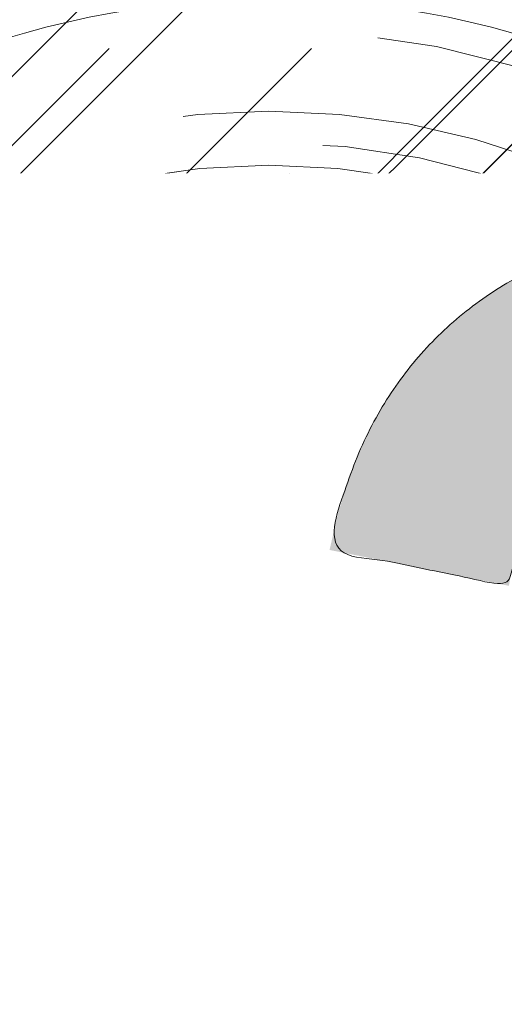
# Model space of a CAD drawing. Header units: inches. Extents: x -467 to -292, y -214 to 28.
# Tile 74 of 81: x -331.67 to -330.739, y 20.943 to 22.835. Entities that reach past the tile are written whole.
import ezdxf

# ---------------------------------------------------------------- set-up
doc = ezdxf.new("R2010")
doc.units = ezdxf.units.IN
doc.header["$LTSCALE"] = 32
doc.header["$MEASUREMENT"] = 0
doc.header["$PDMODE"] = 1
doc.header["$PDSIZE"] = -2
doc.linetypes.add('Dash Style-1', pattern=[0.083328, 0.041656, -0.041672])
for name, color, linetype, lineweight in [('Black', 7, 'Continuous', 18), ('DashLine', 7, 'Dash Style-1', 13), ('DashLineFill', 7, 'Dash Style-1', 13), ('Drawing', 7, 'Continuous', 18), ('Metal-Black', 7, 'Continuous', 18), ('Metal-DeskStructure', 7, 'Continuous', 13), ('None', 7, 'Continuous', 18), ('SolidLine', 7, 'Continuous', 15), ('Wood_1-H', 7, 'Continuous', 13)]:
    doc.layers.add(name, color=color, linetype=linetype, lineweight=lineweight)
doc.layers.add('Electrical', color=1, linetype='Dash Style-1', lineweight=15, true_color=0xff0000)
doc.layers.add('Metal-Leg', color=7, linetype='Continuous', lineweight=18, true_color=0x4c4c4c)
pattern_1 = [(45, (0, 0), (-1.61301565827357, 1.935715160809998), []), (45, (-1.0608, 1.0608), (-0.4723460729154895, 0.4167612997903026), [])]

# ---------------------------------------------------------------- blocks, each defined once
blk = doc.blocks.new('Group-25')
at = {"layer": 'Electrical', "linetype": 'Continuous', "lineweight": 5, "true_color": 0xdd0000}
h = blk.add_hatch(dxfattribs=at)
h.set_pattern_fill('ElectricalHatch', color=12, style=0, pattern_type=2)
h.set_pattern_definition([(45, (0, 0), (-0.3333333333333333, -0.7222222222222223), [])])
h.paths.add_polyline_path([(12.75787401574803, -15.69685039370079), (119.1751968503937, -15.69685039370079), (119.1751968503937, -16.16535433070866), (12.75787401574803, -16.16535433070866)])
at = {"layer": 'Electrical', "flags": 128}
blk.add_lwpolyline([(12.75787401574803, -15.69685039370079), (119.1751968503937, -15.69685039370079), (119.1751968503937, -16.16535433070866), (12.75787401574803, -16.16535433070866)], close=True, dxfattribs=at)
blk = doc.blocks.new('Group-26')
at = {"layer": 'None'}
blk.add_blockref('Group-25', (0, 0), dxfattribs=at)
blk = doc.blocks.new('SL Overhead (2D)')
at = {"layer": 'None'}
blk.add_blockref('Group-26', (0, 0), dxfattribs=at)
at = {"layer": 'Drawing', "color": 0, "flags": 1}
for tag in ['Tag', 'Catalog', 'Option1', 'Option2', 'Option3', 'Option4', 'Option5', 'Option6', 'Option7', 'Option8', 'Option9', 'Option10', 'Option11', 'Option12', 'Custom', 'FinishGroup', 'Discount', 'Item2', 'Item3', 'Item6', 'Item9', 'Item10', 'Item12', 'Item13', 'Item16', 'Item19', 'Item20', 'Item21', 'Item22', 'Item23', 'Item24', 'Item25', 'Item8', 'Item18', 'Item1', 'Item4', 'Item5', 'Item7', 'Item11', 'Item14', 'Item15', 'Item17']:
    blk.add_attdef(tag, (-82.6695550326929, -130.5264635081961), '', height=0.007086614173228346, dxfattribs=at)
blk = doc.blocks.new('1BRPFY-Leg_Plate (2D)')
at = {"layer": 'DashLineFill', "linetype": 'Continuous', "lineweight": 13}
h = blk.add_hatch(dxfattribs=at)
h.set_pattern_fill('Steel', color=253, style=0, pattern_type=2)
h.set_pattern_definition(pattern_1)
edge = h.paths.add_edge_path()
edge.add_arc((-1.704724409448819, -1.704724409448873), 0.125984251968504, 179.9999999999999, 269.9999999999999)
edge.add_line((-1.704724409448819, -1.830708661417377), (1.704724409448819, -1.830708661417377))
edge.add_arc((1.704724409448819, -1.704724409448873), 0.125984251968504, 270.0000000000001, 360.0000000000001)
edge.add_line((1.830708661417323, -1.704724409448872), (1.830708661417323, 1.704724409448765))
edge.add_arc((1.704724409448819, 1.704724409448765), 0.1259842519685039, 0, 90)
edge.add_line((1.704724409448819, 1.830708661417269), (-1.704724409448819, 1.830708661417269))
edge.add_arc((-1.704724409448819, 1.704724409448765), 0.1259842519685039, 90, 180)
edge.add_line((-1.830708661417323, 1.704724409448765), (-1.830708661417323, -1.704724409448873))
at = {"layer": 'SolidLine', "linetype": 'Continuous', "lineweight": 5}
blk.add_point((0, -5.371031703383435e-14), dxfattribs=at)
blk = doc.blocks.new('1BRPX5-Util_Bkt_Sm-F (2D)')
at = {"layer": 'DashLineFill', "linetype": 'Continuous', "lineweight": 13}
h = blk.add_hatch(dxfattribs=at)
h.set_pattern_fill('Steel', color=253, style=0, pattern_type=2)
h.set_pattern_definition(pattern_1)
edge = h.paths.add_edge_path()
edge.add_line((-4.468503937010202, 4.413385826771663), (-3.12992125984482, 4.413385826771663))
edge.add_line((-3.12992125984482, 4.413385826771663), (-3.12992125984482, -1.854330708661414))
edge.add_line((-3.12992125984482, -1.854330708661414), (-4.468503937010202, -1.854330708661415))
edge.add_line((-4.468503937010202, -1.854330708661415), (-4.468503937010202, -1.988188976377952))
edge.add_line((-4.468503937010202, -1.988188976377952), (-2.421259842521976, -1.988188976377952))
edge.add_line((-2.421259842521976, -1.988188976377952), (-2.421259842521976, -2.366141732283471))
edge.add_arc((-2.303149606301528, -2.366141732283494), 0.1181102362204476, 179.9999999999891, 270.000000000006)
edge.add_line((-2.303149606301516, -2.484251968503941), (2.303149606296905, -2.484251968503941))
edge.add_arc((2.303149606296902, -2.366141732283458), 0.1181102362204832, 270.0000000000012, 359.9999999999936)
edge.add_line((2.421259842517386, -2.366141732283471), (2.421259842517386, -1.988188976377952))
edge.add_line((2.421259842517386, -1.988188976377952), (4.468503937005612, -1.988188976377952))
edge.add_line((4.468503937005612, -1.988188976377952), (4.468503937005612, -1.854330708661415))
edge.add_line((4.468503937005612, -1.854330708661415), (3.12992125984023, -1.854330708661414))
edge.add_line((3.12992125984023, -1.854330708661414), (3.12992125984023, 4.413385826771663))
edge.add_line((3.12992125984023, 4.413385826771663), (4.468503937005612, 4.413385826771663))
edge.add_line((4.468503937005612, 4.413385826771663), (4.468503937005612, 4.547244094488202))
edge.add_line((4.468503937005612, 4.547244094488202), (2.421259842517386, 4.547244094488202))
edge.add_line((2.421259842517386, 4.547244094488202), (2.421259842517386, 4.925196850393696))
edge.add_arc((2.303149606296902, 4.925196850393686), 0.1181102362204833, 5.365542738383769e-12, 89.99999999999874)
edge.add_line((2.303149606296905, 5.043307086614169), (-2.303149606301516, 5.043307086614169))
edge.add_arc((-2.303149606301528, 4.92519685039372), 0.1181102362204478, 89.99999999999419, 180.0000000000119)
edge.add_line((-2.421259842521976, 4.925196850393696), (-2.421259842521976, 4.547244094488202))
edge.add_line((-2.421259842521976, 4.547244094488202), (-4.468503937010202, 4.547244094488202))
edge.add_line((-4.468503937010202, 4.547244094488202), (-4.468503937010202, 4.413385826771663))
at = {"layer": 'SolidLine', "flags": 128}
for points in [[(-0.495233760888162, 1.10401947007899), (-0.4571237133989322, 1.081177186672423), (-0.4214361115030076, 1.054709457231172), (-0.3885146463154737, 1.024871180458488), (-0.35867636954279, 0.991949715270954), (-0.3322086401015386, 0.9562621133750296), (-0.3093663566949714, 0.9181520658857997), (-0.2903695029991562, 0.877986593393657), (-0.27540102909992, 0.8361525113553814), (-0.2646050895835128, 0.7930527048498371), (-0.2580856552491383, 0.7491022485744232), (-0.255905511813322, 0.7047244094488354), (-0.2580856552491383, 0.6603465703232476), (-0.2646050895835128, 0.6163961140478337), (-0.27540102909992, 0.5732963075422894), (-0.2903695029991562, 0.5314622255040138), (-0.3093663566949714, 0.4912967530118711), (-0.3322086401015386, 0.4531867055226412), (-0.35867636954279, 0.4174991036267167), (-0.3885146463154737, 0.3845776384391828), (-0.4214361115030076, 0.3547393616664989), (-0.4571237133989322, 0.3282716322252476), (-0.495233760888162, 0.3054293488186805)], [(0.4571237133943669, 0.3282716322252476), (0.4214361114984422, 0.3547393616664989), (0.3885146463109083, 0.3845776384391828), (0.3586763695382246, 0.4174991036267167), (0.3322086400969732, 0.4531867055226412), (0.3093663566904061, 0.4912967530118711), (0.2903695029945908, 0.5314622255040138), (0.2754010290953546, 0.5732963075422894), (0.2646050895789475, 0.6163961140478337), (0.2580856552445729, 0.6603465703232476), (0.2559055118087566, 0.7047244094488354), (0.2580856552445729, 0.7491022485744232), (0.2646050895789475, 0.7930527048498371), (0.2754010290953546, 0.8361525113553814), (0.2903695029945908, 0.877986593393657), (0.3093663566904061, 0.9181520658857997), (0.3322086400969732, 0.9562621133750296), (0.3586763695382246, 0.991949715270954), (0.3885146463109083, 1.024871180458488), (0.4214361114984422, 1.054709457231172), (0.4571237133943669, 1.081177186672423)]]:
    blk.add_lwpolyline(points, dxfattribs=at)
at = {"layer": 'SolidLine', "linetype": 'Continuous', "lineweight": 5}
blk.add_point((7.650922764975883e-14, -4.923445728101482e-14), dxfattribs=at)
blk = doc.blocks.new('Slate-LegBrace (2D)')
at = {"layer": 'DashLineFill', "linetype": 'Continuous', "lineweight": 13}
h = blk.add_hatch(dxfattribs=at)
h.set_pattern_fill('Steel', color=253, style=0, pattern_type=2)
h.set_pattern_definition(pattern_1)
edge = h.paths.add_edge_path()
edge.add_line((-2.199587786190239, 0.1351515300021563), (-1.374775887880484, 0.1351515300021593))
edge.add_arc((3.636636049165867e-15, 0.01355418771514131), 1.380142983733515, 5.054592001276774, 174.9454079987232, ccw=False)
edge.add_line((1.374775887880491, 0.1351515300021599), (2.199718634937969, 0.1351515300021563))
edge.add_arc((6.542437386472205e-05, 0.01705725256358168), 2.202821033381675, 3.07312710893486, 176.9268728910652)
h = blk.add_hatch(dxfattribs=at)
h.set_pattern_fill('Steel', color=253, style=0, pattern_type=2)
h.set_pattern_definition(pattern_1)
edge = h.paths.add_edge_path()
edge.add_line((-2.191696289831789, 0.2375138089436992), (-1.463739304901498, 0.2375137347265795))
edge.add_arc((6.542437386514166e-05, 0.017041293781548), 1.480314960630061, 8.565281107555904, 171.4347188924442, ccw=False)
edge.add_line((1.463870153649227, 0.2375137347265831), (2.191827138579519, 0.2375138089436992))
edge.add_line((2.191827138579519, 0.2375138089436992), (2.19971863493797, 0.1351515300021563))
edge.add_line((2.19971863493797, 0.1351515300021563), (1.374775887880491, 0.1351515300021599))
edge.add_arc((3.356894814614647e-15, 0.01355418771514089), 1.380142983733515, 5.054592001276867, 174.9454079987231)
edge.add_line((-1.374775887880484, 0.1351515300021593), (-2.19958778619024, 0.1351515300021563))
edge.add_line((-2.19958778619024, 0.1351515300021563), (-2.191696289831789, 0.2375138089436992))
h = blk.add_hatch(dxfattribs=at)
h.set_pattern_fill('Steel', color=253, style=0, pattern_type=2)
h.set_pattern_definition(pattern_1)
edge = h.paths.add_edge_path()
edge.add_line((-2.199587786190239, -0.1351515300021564), (-1.374775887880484, -0.1351515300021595))
edge.add_arc((3.636636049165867e-15, -0.01355418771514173), 1.380142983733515, 185.0545920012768, 354.9454079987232)
edge.add_line((1.374775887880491, -0.13515153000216), (2.199718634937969, -0.1351515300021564))
edge.add_arc((6.54243738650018e-05, -0.01705725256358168), 2.202821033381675, 183.0731271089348, 356.92687289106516, ccw=False)
h = blk.add_hatch(dxfattribs=at)
h.set_pattern_fill('Steel', color=253, style=0, pattern_type=2)
h.set_pattern_definition(pattern_1)
edge = h.paths.add_edge_path()
edge.add_line((2.191696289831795, -0.2375138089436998), (1.463739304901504, -0.2375137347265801))
edge.add_arc((-6.542437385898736e-05, -0.01704129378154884), 1.480314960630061, 188.5652811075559, 351.4347188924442, ccw=False)
edge.add_line((-1.463870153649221, -0.2375137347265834), (-2.191827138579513, -0.2375138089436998))
edge.add_line((-2.191827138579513, -0.2375138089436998), (-2.199718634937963, -0.1351515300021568))
edge.add_line((-2.199718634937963, -0.1351515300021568), (-1.374775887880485, -0.1351515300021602))
edge.add_arc((2.937282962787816e-15, -0.01355418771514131), 1.380142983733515, 185.0545920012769, 354.9454079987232)
edge.add_line((1.37477588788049, -0.1351515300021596), (2.199587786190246, -0.1351515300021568))
edge.add_line((2.199587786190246, -0.1351515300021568), (2.191696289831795, -0.2375138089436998))
at = {"layer": 'DashLine', "linetype": 'Continuous', "lineweight": 5}
blk.add_point((-4.475859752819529e-14, 3.580687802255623e-14), dxfattribs=at)
at = {"layer": 'DashLineFill', "flags": 128}
for points in [[(-2.199587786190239, 0.1351515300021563), (-1.374775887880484, 0.1351515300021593, -0.9154551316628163), (1.374775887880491, 0.1351515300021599), (2.199718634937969, 0.1351515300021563, 0.9477524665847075)], [(-2.191696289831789, 0.2375138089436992), (-1.463739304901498, 0.2375137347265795, -0.8606629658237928), (1.463870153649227, 0.2375137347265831), (2.191827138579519, 0.2375138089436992), (2.19971863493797, 0.1351515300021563), (1.374775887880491, 0.1351515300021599, 0.9154551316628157), (-1.374775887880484, 0.1351515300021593), (-2.19958778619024, 0.1351515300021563)], [(2.191696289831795, -0.2375138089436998), (1.463739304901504, -0.2375137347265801, -0.860662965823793), (-1.463870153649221, -0.2375137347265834), (-2.191827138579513, -0.2375138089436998), (-2.199718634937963, -0.1351515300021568), (-1.374775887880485, -0.1351515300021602, 0.9154551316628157), (1.37477588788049, -0.1351515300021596), (2.199587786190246, -0.1351515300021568)], [(-2.199587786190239, -0.1351515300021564), (-1.374775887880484, -0.1351515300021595, 0.9154551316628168), (1.374775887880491, -0.13515153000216), (2.199718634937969, -0.1351515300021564, -0.9477524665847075)]]:
    blk.add_lwpolyline(points, format="xyb", close=True, dxfattribs=at)
blk = doc.blocks.new('TLLegSleeve (2D)')
at = {"layer": 'DashLineFill', "linetype": 'Continuous', "lineweight": 13}
h = blk.add_hatch(dxfattribs=at)
h.set_pattern_fill('Steel', color=253, style=0, pattern_type=2)
h.set_pattern_definition(pattern_1)
edge = h.paths.add_edge_path()
edge.add_line((1.08267716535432, 1.402343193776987), (1.08267716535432, 2.913385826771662))
edge.add_arc((-1.707523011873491e-13, 2.913385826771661), 1.08267716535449, 4.479377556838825e-14, 180)
edge.add_line((-1.082677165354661, 2.913385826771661), (-1.08267716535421, 1.402343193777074))
edge.add_arc((-1.332267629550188e-15, 2.886579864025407e-15), 1.771653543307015, 127.6698869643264, 412.330113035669)
edge.add_line((1.08267716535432, 1.402343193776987), (1.08267716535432, 1.402343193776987))
edge = h.paths.add_edge_path()
edge.add_arc((1.665334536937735e-15, 2.91338582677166), 0.7480314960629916, 180, 360)
edge.add_arc((1.665334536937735e-15, 2.91338582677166), 0.7480314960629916, 9.54166404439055e-15, 180)
edge.add_line((-0.7480314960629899, 2.91338582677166), (-0.7480314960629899, 2.91338582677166))
edge = h.paths.add_edge_path()
edge.add_arc((-1.723066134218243e-13, 5.70119602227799e-16), 1.437007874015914, 180, 360)
edge.add_arc((-1.723066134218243e-13, 9.149983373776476e-17), 1.437007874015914, 9.541664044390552e-15, 180)
edge.add_line((-1.437007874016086, 3.308097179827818e-16), (-1.437007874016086, 3.308097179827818e-16))
at = {"layer": 'DashLine', "color": 8, "flags": 128}
blk.add_lwpolyline([(1.653543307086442, 1.118599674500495e-14), (1.645581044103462, -0.1620755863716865), (1.621770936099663, -0.3225902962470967), (1.582342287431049, -0.4799982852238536), (1.527674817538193, -0.6327836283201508), (1.45829500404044, -0.7794749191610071), (1.374871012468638, -0.9186594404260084), (1.278206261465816, -1.048996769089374), (1.169231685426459, -1.169231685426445), (1.048996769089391, -1.278206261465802), (0.918659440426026, -1.374871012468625), (0.7794749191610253, -1.458295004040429), (0.6327836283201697, -1.527674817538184), (0.4799982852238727, -1.582342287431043), (0.3225902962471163, -1.621770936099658), (0.1620755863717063, -1.645581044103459), (8.723964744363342e-15, -1.653543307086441), (-0.162075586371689, -1.645581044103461), (-0.3225902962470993, -1.621770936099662), (-0.4799982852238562, -1.582342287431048), (-0.6327836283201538, -1.527674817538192), (-0.7794749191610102, -1.458295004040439), (-0.9186594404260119, -1.374871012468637), (-1.048996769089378, -1.278206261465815), (-1.169231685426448, -1.169231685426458), (-1.278206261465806, -1.048996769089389), (-1.374871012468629, -0.9186594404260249), (-1.458295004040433, -0.7794749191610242), (-1.527674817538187, -0.6327836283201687), (-1.582342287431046, -0.4799982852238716), (-1.621770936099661, -0.3225902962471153), (-1.645581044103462, -0.1620755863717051), (-1.653543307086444, -7.741682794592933e-15), (-1.645581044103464, 0.1620755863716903), (-1.621770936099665, 0.3225902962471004), (-1.582342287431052, 0.4799982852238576), (-1.527674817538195, 0.6327836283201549), (-1.458295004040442, 0.7794749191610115), (-1.37487101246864, 0.918659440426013), (-1.278206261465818, 1.048996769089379), (-1.169231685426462, 1.169231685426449), (-1.048996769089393, 1.278206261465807), (-0.9186594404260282, 1.37487101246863), (-0.7794749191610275, 1.458295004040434), (-0.6327836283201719, 1.527674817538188), (-0.479998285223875, 1.582342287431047), (-0.3225902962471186, 1.621770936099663), (-0.1620755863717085, 1.645581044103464), (-1.096189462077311e-14, 1.653543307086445), (0.1620755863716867, 1.645581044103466), (0.3225902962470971, 1.621770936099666), (0.479998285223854, 1.582342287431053), (0.6327836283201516, 1.527674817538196), (0.7794749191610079, 1.458295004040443), (0.9186594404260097, 1.374871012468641), (1.048996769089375, 1.278206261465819), (1.169231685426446, 1.169231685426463), (1.278206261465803, 1.048996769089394), (1.374871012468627, 0.9186594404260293), (1.458295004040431, 0.7794749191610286), (1.527674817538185, 0.6327836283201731), (1.582342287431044, 0.4799982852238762), (1.621770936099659, 0.3225902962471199), (1.64558104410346, 0.1620755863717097)], close=True, dxfattribs=at)
at = {"layer": 'DashLineFill', "flags": 128}
for points in [[(1.08267716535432, 1.402343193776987), (1.08267716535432, 2.913385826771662, 0.9999999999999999), (-1.082677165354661, 2.913385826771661), (-1.08267716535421, 1.402343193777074, 2.931618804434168), (1.08267716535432, 1.402343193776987)], [(-1.437007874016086, 3.308097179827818e-16, 0.9999999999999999), (1.437007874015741, 3.308097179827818e-16, 0.9999999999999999), (-1.437007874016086, 3.308097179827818e-16)]]:
    blk.add_lwpolyline(points, format="xyb", close=True, dxfattribs=at)
at = {"layer": 'DashLineFill', "linetype": 'Continuous', "lineweight": 5}
blk.add_point((-1.723206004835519e-13, 3.308097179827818e-16), dxfattribs=at)
blk = doc.blocks.new('Group-54')
at = {"layer": 'SolidLine', "flags": 128}
blk.add_lwpolyline([(61.24015748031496, -5.31496062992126, -0.4142135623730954), (62.95275590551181, -3.602362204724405, -0.414213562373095), (64.66535433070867, -5.31496062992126, -0.4142135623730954), (62.95275590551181, -7.027559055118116, -0.414213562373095)], format="xyb", close=True, dxfattribs=at)
at = {"layer": 'Wood_1-H', "color": 7}
for name, p in [('1BRPX5-Util_Bkt_Sm-F (2D)', (62.95275590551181, -5.314960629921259)), ('TLLegSleeve (2D)', (62.95275590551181, -5.31496062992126)), ('Slate-LegBrace (2D)', (62.95275590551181, -5.31496062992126)), ('1BRPFY-Leg_Plate (2D)', (62.95275590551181, -5.31496062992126))]:
    blk.add_blockref(name, p, dxfattribs=at)
blk = doc.blocks.new('TL14_lower_leg (2D)')
at = {"layer": 'DashLine', "flags": 128}
blk.add_lwpolyline([(-1.777195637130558e-14, 1.377952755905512), (0.1350629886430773, 1.371317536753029), (0.2688252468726, 1.351475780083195), (0.3999985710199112, 1.318618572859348), (0.5273196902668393, 1.27306234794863), (0.649562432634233, 1.215245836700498), (0.7655495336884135, 1.14572584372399), (0.8741639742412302, 1.065171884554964), (0.9743597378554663, 0.9743597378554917), (1.065171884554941, 0.8741639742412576), (1.14572584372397, 0.7655495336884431), (1.215245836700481, 0.6495624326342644), (1.273062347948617, 0.5273196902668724), (1.318618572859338, 0.3999985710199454), (1.351475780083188, 0.2688252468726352), (1.371317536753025, 0.1350629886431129), (1.377952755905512, 1.783045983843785e-14), (1.371317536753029, -0.1350629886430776), (1.351475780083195, -0.2688252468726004), (1.318618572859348, -0.3999985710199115), (1.27306234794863, -0.5273196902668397), (1.215245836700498, -0.6495624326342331), (1.145725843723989, -0.7655495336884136), (1.065171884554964, -0.8741639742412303), (0.9743597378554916, -0.9743597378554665), (0.8741639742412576, -1.065171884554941), (0.7655495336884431, -1.14572584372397), (0.6495624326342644, -1.215245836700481), (0.5273196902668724, -1.273062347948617), (0.3999985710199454, -1.318618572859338), (0.2688252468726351, -1.351475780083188), (0.135062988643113, -1.371317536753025), (1.777195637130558e-14, -1.377952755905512), (-0.1350629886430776, -1.371317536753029), (-0.2688252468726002, -1.351475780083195), (-0.3999985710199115, -1.318618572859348), (-0.5273196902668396, -1.27306234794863), (-0.6495624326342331, -1.215245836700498), (-0.7655495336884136, -1.14572584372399), (-0.8741639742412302, -1.065171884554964), (-0.9743597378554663, -0.9743597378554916), (-1.065171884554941, -0.8741639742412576), (-1.14572584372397, -0.7655495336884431), (-1.215245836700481, -0.6495624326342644), (-1.273062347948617, -0.5273196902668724), (-1.318618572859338, -0.3999985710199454), (-1.351475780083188, -0.2688252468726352), (-1.371317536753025, -0.1350629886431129), (-1.377952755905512, -1.783045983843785e-14), (-1.371317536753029, 0.1350629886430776), (-1.351475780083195, 0.2688252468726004), (-1.318618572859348, 0.3999985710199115), (-1.27306234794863, 0.5273196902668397), (-1.215245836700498, 0.6495624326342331), (-1.145725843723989, 0.7655495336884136), (-1.065171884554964, 0.8741639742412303), (-0.9743597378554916, 0.9743597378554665), (-0.8741639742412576, 1.065171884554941), (-0.7655495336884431, 1.14572584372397), (-0.6495624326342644, 1.215245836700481), (-0.5273196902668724, 1.273062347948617), (-0.3999985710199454, 1.318618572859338), (-0.2688252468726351, 1.351475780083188), (-0.135062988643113, 1.371317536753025)], close=True, dxfattribs=at)
at = {"layer": 'DashLine', "linetype": 'Continuous', "lineweight": 5}
blk.add_point((0, 0), dxfattribs=at)
blk = doc.blocks.new('Group-64')
at = {"layer": 'DashLine'}
for p, q in [((0.0001991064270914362, -5.984251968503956), (0.0001991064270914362, -5.74803149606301)), ((-0.117911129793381, -6.102362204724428), (-0.3541316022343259, -6.102362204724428)), ((0.1183093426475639, -6.102362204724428), (0.3545298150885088, -6.102362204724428)), ((0.0001991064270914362, -6.2204724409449), (0.0001991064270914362, -6.456692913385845))]:
    blk.add_line(p, q, dxfattribs=at)
at = {"layer": 'DashLine', "flags": 128}
blk.add_lwpolyline([(-0.2557064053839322, -6.10236220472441), (-0.254474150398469, -6.077279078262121), (-0.2507892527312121, -6.052437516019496), (-0.2446871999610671, -6.02807675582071), (-0.2362267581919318, -6.004431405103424), (-0.2254894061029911, -5.981729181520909), (-0.2125785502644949, -5.960188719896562), (-0.1976185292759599, -5.940017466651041), (-0.180753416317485, -5.921409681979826), (-0.1621456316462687, -5.904544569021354), (-0.1419743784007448, -5.889584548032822), (-0.1204339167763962, -5.876673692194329), (-0.09773169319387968, -5.865936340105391), (-0.07408634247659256, -5.857475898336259), (-0.04972558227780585, -5.851373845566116), (-0.02488402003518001, -5.847688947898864), (0.0001991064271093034, -5.846456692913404), (0.02528223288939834, -5.847688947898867), (0.05012379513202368, -5.851373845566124), (0.07448455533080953, -5.857475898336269), (0.09812990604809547, -5.865936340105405), (0.1208321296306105, -5.876673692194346), (0.1423725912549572, -5.889584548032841), (0.1625438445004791, -5.904544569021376), (0.181151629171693, -5.921409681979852), (0.1980167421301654, -5.940017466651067), (0.2129767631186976, -5.960188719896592), (0.2258876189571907, -5.98172918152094), (0.2366249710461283, -6.004431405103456), (0.2450854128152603, -6.028076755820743), (0.2511874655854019, -6.052437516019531), (0.2548723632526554, -6.077279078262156), (0.2561046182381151, -6.102362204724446), (0.2548723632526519, -6.127445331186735), (0.251187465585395, -6.152286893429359), (0.24508541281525, -6.176647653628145), (0.2366249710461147, -6.200293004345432), (0.2258876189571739, -6.222995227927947), (0.2129767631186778, -6.244535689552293), (0.1980167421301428, -6.264706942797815), (0.1811516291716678, -6.283314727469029), (0.1625438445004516, -6.300179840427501), (0.1423725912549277, -6.315139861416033), (0.1208321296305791, -6.328050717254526), (0.09812990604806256, -6.338788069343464), (0.07448455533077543, -6.347248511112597), (0.05012379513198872, -6.353350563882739), (0.02528223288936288, -6.357035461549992), (0.0001991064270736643, -6.358267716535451), (-0.02488402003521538, -6.357035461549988), (-0.04972558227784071, -6.353350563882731), (-0.07408634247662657, -6.347248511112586), (-0.09773169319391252, -6.338788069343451), (-0.1204339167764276, -6.328050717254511), (-0.1419743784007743, -6.315139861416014), (-0.1621456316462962, -6.300179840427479), (-0.1807534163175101, -6.283314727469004), (-0.1976185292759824, -6.264706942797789), (-0.2125785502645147, -6.244535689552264), (-0.2254894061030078, -6.222995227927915), (-0.2362267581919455, -6.200293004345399), (-0.2446871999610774, -6.176647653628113), (-0.250789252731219, -6.152286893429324), (-0.2544741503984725, -6.127445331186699)], close=True, dxfattribs=at)
blk = doc.blocks.new('1BRPT9-Bracket (2D)')
at = {"layer": 'DashLineFill', "linetype": 'Continuous', "lineweight": 13}
h = blk.add_hatch(dxfattribs=at)
h.set_pattern_fill('Steel', color=253, style=0, pattern_type=2)
h.set_pattern_definition(pattern_1)
edge = h.paths.add_edge_path()
edge.add_arc((1.677931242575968, -8.488188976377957), 0.2519685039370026, 269.999999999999, 360.0000000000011)
edge.add_line((1.929899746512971, -8.488188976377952), (1.929899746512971, -7.480314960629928))
edge.add_line((1.929899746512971, -7.480314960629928), (2.323600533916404, -7.480314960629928))
edge.add_line((2.323600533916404, -7.480314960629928), (2.323600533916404, 7.461135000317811))
edge.add_line((2.323600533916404, 7.461135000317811), (1.929899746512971, 7.480314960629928))
edge.add_line((1.929899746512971, 7.480314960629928), (1.929899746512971, 8.488188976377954))
edge.add_arc((1.677931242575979, 8.488188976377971), 0.2519685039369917, 359.999999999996, 450.0000000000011)
edge.add_line((1.677931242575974, 8.740157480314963), (-2.32206875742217, 8.740157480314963))
edge.add_line((-2.32206875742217, 8.740157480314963), (-2.32206875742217, -8.74015748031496))
edge.add_line((-2.32206875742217, -8.74015748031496), (1.677931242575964, -8.74015748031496))
at = {"layer": 'DashLineFill', "linetype": 'Continuous', "lineweight": 5}
blk.add_point((0.0001991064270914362, -6.102362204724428), dxfattribs=at)
at = {"layer": 'Metal-DeskStructure', "color": 7}
blk.add_blockref('Group-64', (0, 0), dxfattribs=at)
blk = doc.blocks.new('Group-77')
at = {"layer": 'DashLineFill', "linetype": 'Continuous', "lineweight": 13}
h = blk.add_hatch(dxfattribs=at)
h.set_pattern_fill('Steel', color=253, style=0, pattern_type=2)
h.set_pattern_definition(pattern_1)
h.paths.add_polyline_path([(-2.066929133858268, 1.397637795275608), (2.066929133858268, 1.397637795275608), (2.066929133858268, 0.1377952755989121), (2.106299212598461, 0.1377952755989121), (2.106299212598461, -0.1377952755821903), (2.066929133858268, -0.1377952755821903), (2.066929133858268, -5.275590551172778), (2.106299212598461, -5.275590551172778), (2.106299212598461, -5.55118110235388), (2.066929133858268, -5.55118110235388), (2.066929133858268, -5.82677165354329), (-2.066929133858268, -5.82677165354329), (-2.066929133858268, -5.55118110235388), (-2.106299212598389, -5.55118110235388), (-2.106299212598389, -5.275590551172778), (-2.066929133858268, -5.275590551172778), (-2.066929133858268, -0.1377952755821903), (-2.106299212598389, -0.1377952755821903), (-2.106299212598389, 0.1377952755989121), (-2.066929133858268, 0.1377952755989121)])
at = {"layer": 'DashLineFill', "flags": 128}
blk.add_lwpolyline([(-2.066929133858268, 1.397637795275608), (2.066929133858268, 1.397637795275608), (2.066929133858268, 0.1377952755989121), (2.106299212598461, 0.1377952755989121), (2.106299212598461, -0.1377952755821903), (2.066929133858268, -0.1377952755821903), (2.066929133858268, -5.275590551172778), (2.106299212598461, -5.275590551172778), (2.106299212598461, -5.55118110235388), (2.066929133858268, -5.55118110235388), (2.066929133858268, -5.82677165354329), (-2.066929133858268, -5.82677165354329), (-2.066929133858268, -5.55118110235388), (-2.106299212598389, -5.55118110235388), (-2.106299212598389, -5.275590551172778), (-2.066929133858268, -5.275590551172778), (-2.066929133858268, -0.1377952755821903), (-2.106299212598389, -0.1377952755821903), (-2.106299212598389, 0.1377952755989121), (-2.066929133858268, 0.1377952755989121)], close=True, dxfattribs=at)
at = {"layer": 'SolidLine', "linetype": 'Continuous', "lineweight": 5}
blk.add_point((0, 0), dxfattribs=at)
blk = doc.blocks.new('TL14_upper_leg (2D)')
at = {"layer": 'DashLine', "flags": 128}
blk.add_lwpolyline([(0, 1.22047244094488), (0.1196272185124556, 1.214595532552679), (0.2381023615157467, 1.197021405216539), (0.3542844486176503, 1.167919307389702), (0.4670545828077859, 1.127569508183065), (0.5753267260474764, 1.076360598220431), (0.6780581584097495, 1.01478574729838), (0.7742595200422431, 0.9434379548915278), (0.8630043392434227, 0.8630043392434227), (0.9434379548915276, 0.7742595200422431), (1.01478574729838, 0.6780581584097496), (1.076360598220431, 0.5753267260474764), (1.127569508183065, 0.467054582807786), (1.167919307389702, 0.3542844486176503), (1.197021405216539, 0.2381023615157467), (1.214595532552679, 0.1196272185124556), (1.22047244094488, 7.47323834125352e-17), (1.214595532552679, -0.1196272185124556), (1.197021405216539, -0.2381023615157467), (1.167919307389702, -0.3542844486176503), (1.127569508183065, -0.467054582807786), (1.076360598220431, -0.5753267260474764), (1.01478574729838, -0.6780581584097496), (0.9434379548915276, -0.7742595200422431), (0.8630043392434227, -0.8630043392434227), (0.7742595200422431, -0.9434379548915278), (0.6780581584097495, -1.01478574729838), (0.5753267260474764, -1.076360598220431), (0.4670545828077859, -1.127569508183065), (0.3542844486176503, -1.167919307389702), (0.2381023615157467, -1.197021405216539), (0.1196272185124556, -1.214595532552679), (0, -1.22047244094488), (-0.1196272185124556, -1.214595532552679), (-0.2381023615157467, -1.197021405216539), (-0.3542844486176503, -1.167919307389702), (-0.4670545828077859, -1.127569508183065), (-0.5753267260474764, -1.076360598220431), (-0.6780581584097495, -1.01478574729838), (-0.7742595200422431, -0.9434379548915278), (-0.8630043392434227, -0.8630043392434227), (-0.9434379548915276, -0.7742595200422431), (-1.01478574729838, -0.6780581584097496), (-1.076360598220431, -0.5753267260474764), (-1.127569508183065, -0.467054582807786), (-1.167919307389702, -0.3542844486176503), (-1.197021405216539, -0.2381023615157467), (-1.214595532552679, -0.1196272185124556), (-1.22047244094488, 7.47323834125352e-17), (-1.214595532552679, 0.1196272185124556), (-1.197021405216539, 0.2381023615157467), (-1.167919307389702, 0.3542844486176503), (-1.127569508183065, 0.467054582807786), (-1.076360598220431, 0.5753267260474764), (-1.01478574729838, 0.6780581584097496), (-0.9434379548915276, 0.7742595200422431), (-0.8630043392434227, 0.8630043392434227), (-0.7742595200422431, 0.9434379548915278), (-0.6780581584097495, 1.01478574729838), (-0.5753267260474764, 1.076360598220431), (-0.4670545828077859, 1.127569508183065), (-0.3542844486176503, 1.167919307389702), (-0.2381023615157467, 1.197021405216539), (-0.1196272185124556, 1.214595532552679)], close=True, dxfattribs=at)
at = {"layer": 'Metal-Leg', "linetype": 'Continuous', "lineweight": 5}
for p in [(0, 7.161375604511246e-14), (0, 0)]:
    blk.add_point(p, dxfattribs=at)
at = {"layer": 'DashLine', "color": 7}
blk.add_blockref('Group-77', (0, 0), dxfattribs=at)
blk = doc.blocks.new('Group-79')
at = {"layer": 'Metal-DeskStructure', "linetype": 'Continuous', "lineweight": 0, "true_color": 0xff0000}
blk.add_hatch(color=1, dxfattribs=at).paths.add_polyline_path([(0.07759731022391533, -0.5856299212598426), (0.4220854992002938, -0.516732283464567), (0.4355843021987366, -0.5785483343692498), (0.4507819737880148, -0.6358900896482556), (0.4676785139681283, -0.6887575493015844), (0.4862739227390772, -0.7371507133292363), (0.5065682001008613, -0.7810695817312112), (0.5285613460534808, -0.8205141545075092), (0.5522533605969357, -0.8554844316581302), (0.5776442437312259, -0.8859804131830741), (0.6055245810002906, -0.912473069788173), (0.6366849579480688, -0.9354333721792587), (0.6711253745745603, -0.9548613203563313), (0.7088458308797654, -0.9707569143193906), (0.7498463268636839, -0.9831201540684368), (0.7941268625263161, -0.9919510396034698), (0.8416874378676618, -0.9972495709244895), (0.8925280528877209, -0.9990157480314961), (0.9512658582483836, -0.9966944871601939), (1.006370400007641, -0.9897307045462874), (1.057841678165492, -0.9781244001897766), (1.105679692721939, -0.9618755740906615), (1.149884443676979, -0.940984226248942), (1.190455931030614, -0.9154503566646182), (1.227394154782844, -0.8852739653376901), (1.260699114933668, -0.8504550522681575), (1.290219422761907, -0.8122047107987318), (1.31580368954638, -0.7717340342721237), (1.337451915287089, -0.7290430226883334), (1.355164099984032, -0.6841316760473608), (1.36894024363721, -0.6369999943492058), (1.378780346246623, -0.5876479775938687), (1.384684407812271, -0.5360756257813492), (1.386652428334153, -0.4822829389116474), (1.384583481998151, -0.4309545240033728), (1.378376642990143, -0.3819305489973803), (1.368031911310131, -0.33521101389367), (1.353549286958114, -0.2907959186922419), (1.334928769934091, -0.248685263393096), (1.312170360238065, -0.2088790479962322), (1.285274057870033, -0.1713772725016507), (1.254239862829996, -0.1361799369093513), (1.220009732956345, -0.1042626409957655), (1.183525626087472, -0.07660098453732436), (1.144787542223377, -0.05319496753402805), (1.10379548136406, -0.03404458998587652), (1.06054944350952, -0.01914985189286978), (1.015049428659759, -0.008510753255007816), (0.9672954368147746, -0.00212729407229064), (0.9172874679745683, 5.25655281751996e-07), (0.8956562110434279, -0.0005377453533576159), (0.8727465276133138, -0.00215255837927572), (0.8485584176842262, -0.00484391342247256), (0.823091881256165, -0.008611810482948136), (0.7963469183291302, -0.01345624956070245), (0.7683235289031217, -0.0193772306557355), (0.7390217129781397, -0.02637475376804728), (0.7084414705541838, -0.0344488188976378), (0.7418142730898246, 0.2411417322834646), (0.748895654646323, 0.2403850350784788), (0.755607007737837, 0.2397292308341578), (0.7619483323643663, 0.2391743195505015), (0.7679196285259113, 0.2387203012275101), (0.7735208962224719, 0.2383671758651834), (0.778752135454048, 0.2381149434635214), (0.7836133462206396, 0.2379636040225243), (0.7881045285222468, 0.2379131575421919), (0.8317039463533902, 0.2394186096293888), (0.8742268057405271, 0.2439349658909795), (0.9156731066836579, 0.251462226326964), (0.9560428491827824, 0.2620003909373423), (0.9953360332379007, 0.2755494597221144), (1.033552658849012, 0.2921094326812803), (1.070692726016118, 0.31168030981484), (1.106756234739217, 0.3342620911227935), (1.140061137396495, 0.3599725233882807), (1.168925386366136, 0.3889293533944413), (1.193348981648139, 0.4211325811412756), (1.213331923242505, 0.4565822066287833), (1.228874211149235, 0.4952782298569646), (1.239975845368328, 0.5372206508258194), (1.246636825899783, 0.5824094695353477), (1.248857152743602, 0.6308446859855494), (1.247141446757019, 0.669818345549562), (1.24199432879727, 0.7070762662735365), (1.233415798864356, 0.7426184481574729), (1.221405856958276, 0.7764448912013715), (1.20596450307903, 0.808555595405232), (1.187091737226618, 0.8389505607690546), (1.164787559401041, 0.8676297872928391), (1.139051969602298, 0.8945932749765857), (1.110608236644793, 0.9190672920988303), (1.08017962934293, 0.940278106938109), (1.04776614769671, 0.9582257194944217), (1.013367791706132, 0.9729101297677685), (0.9769845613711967, 0.9843313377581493), (0.9386164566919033, 0.9924893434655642), (0.8982634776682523, 0.9973841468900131), (0.8559256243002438, 0.9990157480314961), (0.8137646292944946, 0.9974009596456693), (0.7734034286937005, 0.992556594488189), (0.7348420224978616, 0.9844826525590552), (0.698080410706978, 0.9731791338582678), (0.6631185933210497, 0.9586460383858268), (0.6299565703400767, 0.9408833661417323), (0.5985943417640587, 0.9198911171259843), (0.569031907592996, 0.8956692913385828), (0.5416561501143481, 0.8682178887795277), (0.5168539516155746, 0.837536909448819), (0.4946253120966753, 0.8036263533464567), (0.4749702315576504, 0.766486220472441), (0.4578887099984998, 0.7261165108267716), (0.4433807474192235, 0.6825172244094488), (0.4314463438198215, 0.6356883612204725), (0.4220854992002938, 0.5856299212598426), (0.07759731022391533, 0.6545275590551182), (0.09415750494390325, 0.7262006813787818), (0.1153097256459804, 0.793735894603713), (0.1410539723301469, 0.8571331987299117), (0.1713902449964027, 0.9163925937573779), (0.2063185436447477, 0.9715140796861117), (0.245838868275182, 1.022497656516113), (0.2899512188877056, 1.069343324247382), (0.3386555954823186, 1.112051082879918), (0.3912118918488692, 1.15014996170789), (0.4468800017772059, 1.183168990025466), (0.5056599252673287, 1.211108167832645), (0.5675516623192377, 1.233967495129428), (0.6325552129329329, 1.251746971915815), (0.7006705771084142, 1.264446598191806), (0.7718977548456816, 1.2720663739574), (0.8462367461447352, 1.274606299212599), (0.8979352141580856, 1.273260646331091), (0.9486076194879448, 1.26922368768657), (0.9982539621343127, 1.262495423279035), (1.04687424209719, 1.253075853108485), (1.094468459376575, 1.240964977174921), (1.141036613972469, 1.226162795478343), (1.186578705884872, 1.208669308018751), (1.231094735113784, 1.188484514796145), (1.273802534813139, 1.165970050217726), (1.313919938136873, 1.141487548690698), (1.351446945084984, 1.115037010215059), (1.386383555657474, 1.08661843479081), (1.418729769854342, 1.056231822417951), (1.448485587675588, 1.023877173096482), (1.475651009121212, 0.9895544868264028), (1.500226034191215, 0.9532637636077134), (1.522050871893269, 0.9157114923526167), (1.54096573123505, 0.8776041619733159), (1.556970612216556, 0.8389417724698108), (1.570065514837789, 0.7997243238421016), (1.580250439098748, 0.7599518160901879), (1.587525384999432, 0.7196242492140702), (1.591890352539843, 0.6787416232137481), (1.59334534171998, 0.6373039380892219), (1.591982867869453, 0.5979265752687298), (1.587895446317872, 0.5594575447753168), (1.581083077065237, 0.5218968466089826), (1.571545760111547, 0.4852444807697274), (1.559283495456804, 0.4495004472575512), (1.544296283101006, 0.4146647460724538), (1.526584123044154, 0.3807373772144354), (1.506147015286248, 0.3477183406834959), (1.483018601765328, 0.3159776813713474), (1.457232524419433, 0.2858854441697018), (1.428788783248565, 0.2574416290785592), (1.397687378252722, 0.2306462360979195), (1.363928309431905, 0.2054992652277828), (1.327511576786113, 0.1820007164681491), (1.288437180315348, 0.1601505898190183), (1.246705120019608, 0.1399488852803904), (1.301220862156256, 0.125289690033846), (1.352809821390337, 0.1071485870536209), (1.401471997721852, 0.08552557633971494), (1.447207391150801, 0.06042065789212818), (1.490016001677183, 0.03183383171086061), (1.529897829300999, -0.0002349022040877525), (1.566852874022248, -0.03578554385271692), (1.600881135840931, -0.07481809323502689), (1.631410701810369, -0.1168615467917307), (1.657869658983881, -0.1614449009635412), (1.680258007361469, -0.2085681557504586), (1.698575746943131, -0.2582313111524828), (1.712822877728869, -0.3104343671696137), (1.722999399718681, -0.3651773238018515), (1.729105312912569, -0.422460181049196), (1.731140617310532, -0.4822829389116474), (1.727372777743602, -0.5635942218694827), (1.716069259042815, -0.6417432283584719), (1.697230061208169, -0.716729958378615), (1.670855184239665, -0.788554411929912), (1.636944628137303, -0.857216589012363), (1.595498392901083, -0.9227164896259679), (1.546516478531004, -0.9850541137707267), (1.489998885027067, -1.044229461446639), (1.427728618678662, -1.098224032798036), (1.361488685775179, -1.145019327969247), (1.291279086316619, -1.184615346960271), (1.217099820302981, -1.217012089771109), (1.138950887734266, -1.242209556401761), (1.056832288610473, -1.260207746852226), (0.9707440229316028, -1.271006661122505), (0.8806860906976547, -1.274606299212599), (0.7992907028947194, -1.271612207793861), (0.7214276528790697, -1.262629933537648), (0.6470969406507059, -1.24765947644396), (0.5762985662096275, -1.226700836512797), (0.5090325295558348, -1.199754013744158), (0.4452988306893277, -1.166819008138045), (0.3850974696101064, -1.127895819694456), (0.3284284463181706, -1.082984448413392), (0.2764692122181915, -1.033296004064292), (0.2303972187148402, -0.980041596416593), (0.1902124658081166, -0.9232212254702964), (0.1559149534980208, -0.8628348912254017), (0.1275046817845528, -0.798882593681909), (0.1049816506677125, -0.7313643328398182), (0.08834586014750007, -0.6602801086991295)])
at = {"layer": 'Metal-DeskStructure', "color": 7}
blk.add_open_spline([(0.07759731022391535, -0.5856299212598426), (0.2498414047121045, -0.5511811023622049), (0.4220854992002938, -0.516732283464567), (0.4726829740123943, -0.7729450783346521), (0.6826055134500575, -0.999015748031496), (1.134745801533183, -0.999015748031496), (1.386652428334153, -0.701894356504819), (1.386652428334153, -0.2723603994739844), (1.121827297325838, 5.25655281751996e-07), (0.8333192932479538, 5.25655281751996e-07), (0.7084414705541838, -0.0344488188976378), (0.7251278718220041, 0.1033464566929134), (0.7418142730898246, 0.2411417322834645), (0.770879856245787, 0.2379131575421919), (0.9646553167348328, 0.2379131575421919), (1.248857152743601, 0.4306110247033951), (1.248857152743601, 0.7901708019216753), (1.029246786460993, 0.999015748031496), (0.6836820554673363, 0.999015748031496), (0.4543817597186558, 0.7923228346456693), (0.4220854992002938, 0.5856299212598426), (0.2498414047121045, 0.6200787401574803), (0.07759731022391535, 0.6545275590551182), (0.1346540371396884, 0.9494958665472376), (0.5426571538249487, 1.274606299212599), (1.05508274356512, 1.274606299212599), (1.407106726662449, 1.102362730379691), (1.59334534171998, 0.8041647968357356), (1.59334534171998, 0.477977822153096), (1.418948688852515, 0.2174588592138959), (1.246705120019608, 0.1399488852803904), (1.470621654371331, 0.08827591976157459), (1.731140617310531, -0.2379121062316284), (1.731140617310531, -0.8138526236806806), (1.248857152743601, -1.274606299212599), (0.5480398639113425, -1.274606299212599), (0.1088170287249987, -0.8913625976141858), (0.07759731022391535, -0.5856299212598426)], degree=2, knots=[0, 0, 0, 0.02441077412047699, 0.02441077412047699, 0.06070428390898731, 0.09699779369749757, 0.1388748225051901, 0.1807518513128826, 0.2207813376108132, 0.2608108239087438, 0.2772438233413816, 0.2772438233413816, 0.2948514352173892, 0.2948514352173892, 0.2985612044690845, 0.3365858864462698, 0.3746105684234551, 0.4048668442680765, 0.4351231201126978, 0.4651912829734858, 0.4952594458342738, 0.4952594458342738, 0.5205061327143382, 0.5205061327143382, 0.5636873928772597, 0.6068686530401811, 0.6365749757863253, 0.6662812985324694, 0.6959876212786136, 0.7243525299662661, 0.7527174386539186, 0.7527174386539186, 0.7872277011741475, 0.8217379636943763, 0.8685625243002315, 0.9153870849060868, 0.9576935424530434, 1, 1, 1], dxfattribs=at)
blk = doc.blocks.new('SlateLegLocator-L3')
at = {"color": 255, "linetype": 'Dash Style-1', "lineweight": 5}
blk.add_wipeout([(-2.106299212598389, 1.3779527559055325), (2.10629921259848, 1.3779527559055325), (2.10629921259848, -5.807086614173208), (-2.106299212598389, -5.807086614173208)], dxfattribs=at).dxf.layer = 'Black'
at = {"layer": 'Black', "linetype": 'Dash Style-1', "lineweight": 5, "flags": 128}
blk.add_lwpolyline([(-2.106299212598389, 1.377952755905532), (2.106299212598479, 1.377952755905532), (2.106299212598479, -5.807086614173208), (-2.106299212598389, -5.807086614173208)], close=True, dxfattribs=at)
at = {"layer": 'Black', "linetype": 'Continuous', "lineweight": 5}
blk.add_point((0, 0), dxfattribs=at)
at = {"layer": 'Metal-DeskStructure', "color": 7}
blk.add_blockref('Group-79', (0, 0), dxfattribs=at)
blk = doc.blocks.new('ReturnEnd-L3 (2D)')
at = {"layer": 'Metal-Black', "color": 7}
blk.add_blockref('1BRPT9-Bracket (2D)', (-0.0001991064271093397, 6.10236220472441), dxfattribs=at)
at = {"layer": 'Metal-Leg', "color": 7, "rotation": 180}
blk.add_blockref('TL14_upper_leg (2D)', (-1.790343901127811e-14, -1.790343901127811e-14), dxfattribs=at)
at = {"layer": 'Metal-DeskStructure', "color": 7, "rotation": 180}
blk.add_blockref('SlateLegLocator-L3', (-1.790343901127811e-14, -1.790343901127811e-14), dxfattribs=at)
blk = doc.blocks.new('Group-90')
at = {"layer": 'None'}
blk.add_blockref('Group-54', (0, 0), dxfattribs=at)
at = {"layer": 'SolidLine', "color": 7}
blk.add_blockref('TL14_lower_leg (2D)', (62.99212598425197, -5.31496062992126), dxfattribs=at)
at = {"layer": 'SolidLine', "color": 7, "rotation": 180}
blk.add_blockref('ReturnEnd-L3 (2D)', (62.99212598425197, -5.31496062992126), dxfattribs=at)
blk = doc.blocks.new('SL Runoff Utility L Desk2 (2D)')
at = {"layer": 'None'}
blk.add_blockref('Group-90', (0, 0), dxfattribs=at)
at = {"layer": 'Drawing', "color": 0, "flags": 1}
for tag in ['Tag', 'Catalog', 'Option1', 'Option2', 'Option3', 'Option4', 'Option5', 'Option6', 'Option7', 'Option8', 'Option9', 'Option10', 'Option11', 'Option12', 'Custom', 'FinishGroup', 'Discount', 'Item2', 'Item3', 'Item6', 'Item9', 'Item10', 'Item12', 'Item13', 'Item16', 'Item19', 'Item20', 'Item21', 'Item22', 'Item23', 'Item24', 'Item25', 'Item8', 'Item18', 'Item1', 'Item4', 'Item5', 'Item7', 'Item11', 'Item14', 'Item15', 'Item17']:
    blk.add_attdef(tag, (-39.56719282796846, -45.14095169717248), '', height=0.007086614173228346, dxfattribs=at)

msp = doc.modelspace()

# ---------------------------------------------------------------- block references
at = {"layer": 'Drawing'}
msp.add_blockref('SL Overhead (2D)', (-442.1288791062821, 38.4763779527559), dxfattribs=at)

# ---------------------------------------------------------------- next in the draw order: block references
msp.add_blockref('SL Runoff Utility L Desk2 (2D)', (-394.1446271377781, 26.4763779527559), dxfattribs=at)

doc.saveas('drawing.dxf')
